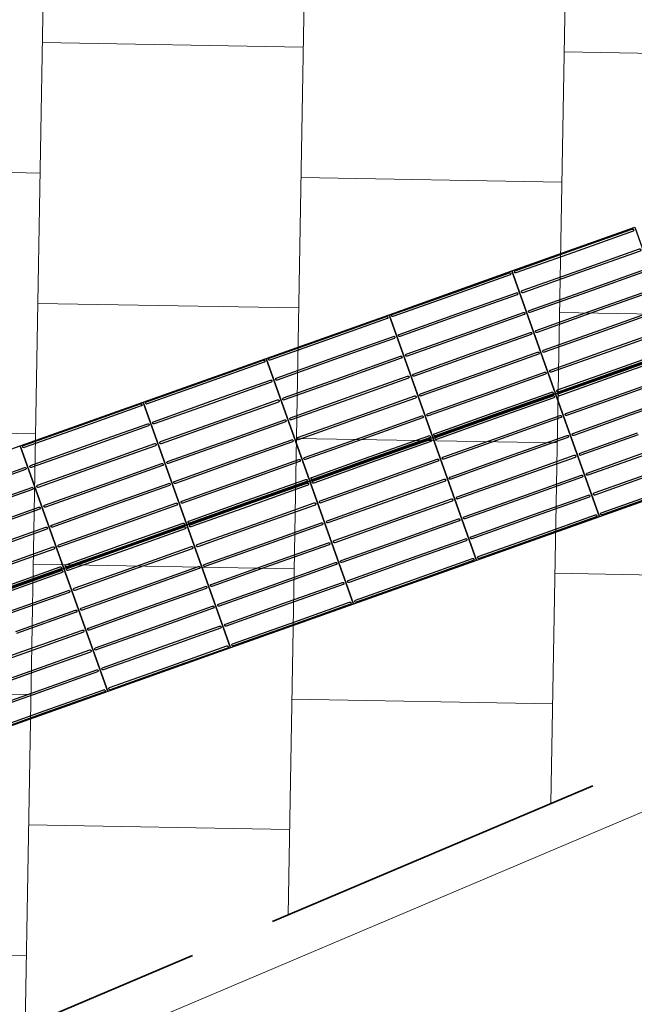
# Model space of a CAD drawing. Header units: metres. Extents: x 196651 to 397723, y 354703 to 710691.
# Tile 173 of 256: x 197879.93 to 197881.34, y 356123.05 to 356125.31. Entities that reach past the tile are written whole.
import ezdxf

# ---------------------------------------------------------------- set-up
doc = ezdxf.new("R2010")
doc.units = ezdxf.units.M
doc.header["$MEASUREMENT"] = 0
doc.linetypes.add('VH-OPSLUITBAND_100X200', pattern=[16, 8, -2, 4, -2])
for name, color, linetype, lineweight in [('N-WE-GR-GRAS_BERM-A', 86, 'Continuous', 5), ('N-WE-VH-KANTOPSLUITING_OPSLUITBAND_100X200-G', 5, 'VH-OPSLUITBAND_100X200', 35), ('N-WE-VH-KANTVERHARDING-G', 1, 'Continuous', 5), ('N-WE-VH-VERHARDING_TEGEL-A', 252, 'Continuous', 5), ('N-WE-VH-VERKEERSTEGEL-GELEIDETEGEL-S', 5, 'Continuous', 25)]:
    doc.layers.add(name, color=color, linetype=linetype, lineweight=lineweight)
doc.layers.add('X-XX-AL-HULPLIJNEN', color=4, linetype='Continuous', lineweight=25, plot=False)

# ---------------------------------------------------------------- blocks, each defined once
blk = doc.blocks.new('*U1817')
at = {"flags": 128}
for points in [[(1.5, 0.3), (1.5, 0.6), (1.8, 0.6), (1.8, 0.3)], [(1.8, 0.3), (1.8, 0.6), (2.1, 0.6), (2.1, 0.3)], [(2.1, 0.3), (2.1, 0.6), (2.4, 0.6), (2.4, 0.3)], [(2.4, 0.3), (2.4, 0.6), (2.7, 0.6), (2.7, 0.3)], [(2.7, 0.3), (2.7, 0.6), (3, 0.6), (3, 0.3)], [(3, 0.3), (3, 0.6), (3.3, 0.6), (3.3, 0.3)], [(1.5, 0), (1.5, 0.3), (1.8, 0.3), (1.8, 0)], [(1.8, 0), (1.8, 0.3), (2.1, 0.3), (2.1, 0)], [(2.1, 0), (2.1, 0.3), (2.4, 0.3), (2.4, 0)], [(2.4, 0), (2.4, 0.3), (2.7, 0.3), (2.7, 0)], [(2.7, 0), (2.7, 0.3), (3, 0.3), (3, 0)], [(3, 0), (3, 0.3), (3.3, 0.3), (3.3, 0)]]:
    blk.add_lwpolyline(points, close=True, dxfattribs=at)
for points in [[(1.8045, 0.5955, -0.414214), (1.807, 0.598), (1.9475, 0.598)], [(1.9475, 0.593), (1.807, 0.593, -0.414214), (1.8045, 0.5955), (1.8045, 0.5955)], [(1.9475, 0.598), (2.093, 0.598, -0.414214), (2.0955, 0.5955), (2.0955, 0.5955, -0.414214), (2.093, 0.593), (1.9475, 0.593)], [(2.1045, 0.5955, -0.414214), (2.107, 0.598), (2.2475, 0.598)], [(2.2475, 0.593), (2.107, 0.593, -0.414214), (2.1045, 0.5955), (2.1045, 0.5955)], [(2.2475, 0.598), (2.393, 0.598, -0.414214), (2.3955, 0.5955), (2.3955, 0.5955, -0.414214), (2.393, 0.593), (2.2475, 0.593)], [(2.4045, 0.5955, -0.414214), (2.407, 0.598), (2.5475, 0.598)], [(2.5475, 0.593), (2.407, 0.593, -0.414214), (2.4045, 0.5955), (2.4045, 0.5955)], [(2.5475, 0.598), (2.693, 0.598, -0.414214), (2.6955, 0.5955), (2.6955, 0.5955, -0.414214), (2.693, 0.593), (2.5475, 0.593)], [(2.7045, 0.5955, -0.414214), (2.707, 0.598), (2.8475, 0.598)], [(2.8475, 0.593), (2.707, 0.593, -0.414214), (2.7045, 0.5955), (2.7045, 0.5955)], [(2.8475, 0.598), (2.993, 0.598, -0.414214), (2.9955, 0.5955), (2.9955, 0.5955, -0.414214), (2.993, 0.593), (2.8475, 0.593)], [(3.0045, 0.5955, -0.414214), (3.007, 0.598), (3.1475, 0.598)], [(3.1475, 0.593), (3.007, 0.593, -0.414214), (3.0045, 0.5955), (3.0045, 0.5955)], [(3.1475, 0.598), (3.293, 0.598, -0.414214), (3.2955, 0.5955), (3.2955, 0.5955, -0.414214), (3.293, 0.593), (3.1475, 0.593)], [(1.6475, 0.5495), (1.793, 0.5495, -0.414214), (1.7955, 0.547), (1.7955, 0.547, -0.414214), (1.793, 0.5445), (1.6475, 0.5445)], [(1.8045, 0.547, -0.414214), (1.807, 0.5495), (1.9475, 0.5495)], [(1.9475, 0.5445), (1.807, 0.5445, -0.414214), (1.8045, 0.547), (1.8045, 0.547)], [(1.9475, 0.5495), (2.093, 0.5495, -0.414214), (2.0955, 0.547), (2.0955, 0.547, -0.414214), (2.093, 0.5445), (1.9475, 0.5445)], [(2.1045, 0.547, -0.414214), (2.107, 0.5495), (2.2475, 0.5495)], [(2.2475, 0.5445), (2.107, 0.5445, -0.414214), (2.1045, 0.547), (2.1045, 0.547)], [(2.2475, 0.5495), (2.393, 0.5495, -0.414214), (2.3955, 0.547), (2.3955, 0.547, -0.414214), (2.393, 0.5445), (2.2475, 0.5445)], [(2.4045, 0.547, -0.414214), (2.407, 0.5495), (2.5475, 0.5495)], [(2.5475, 0.5445), (2.407, 0.5445, -0.414214), (2.4045, 0.547), (2.4045, 0.547)], [(2.5475, 0.5495), (2.693, 0.5495, -0.414214), (2.6955, 0.547), (2.6955, 0.547, -0.414214), (2.693, 0.5445), (2.5475, 0.5445)], [(2.7045, 0.547, -0.414214), (2.707, 0.5495), (2.8475, 0.5495)], [(2.8475, 0.5445), (2.707, 0.5445, -0.414214), (2.7045, 0.547), (2.7045, 0.547)], [(2.8475, 0.5495), (2.993, 0.5495, -0.414214), (2.9955, 0.547), (2.9955, 0.547, -0.414214), (2.993, 0.5445), (2.8475, 0.5445)], [(3.0045, 0.547, -0.414214), (3.007, 0.5495), (3.1475, 0.5495)], [(3.1475, 0.5445), (3.007, 0.5445, -0.414214), (3.0045, 0.547), (3.0045, 0.547)], [(3.1475, 0.5495), (3.293, 0.5495, -0.414214), (3.2955, 0.547), (3.2955, 0.547, -0.414214), (3.293, 0.5445), (3.1475, 0.5445)], [(1.6475, 0.501), (1.793, 0.501, -0.414214), (1.7955, 0.4985), (1.7955, 0.4985, -0.414214), (1.793, 0.496), (1.6475, 0.496)], [(1.8045, 0.4985, -0.414214), (1.807, 0.501), (1.9475, 0.501)], [(1.9475, 0.496), (1.807, 0.496, -0.414214), (1.8045, 0.4985), (1.8045, 0.4985)], [(1.9475, 0.501), (2.093, 0.501, -0.414214), (2.0955, 0.4985), (2.0955, 0.4985, -0.414214), (2.093, 0.496), (1.9475, 0.496)], [(2.1045, 0.4985, -0.414214), (2.107, 0.501), (2.2475, 0.501)], [(2.2475, 0.496), (2.107, 0.496, -0.414214), (2.1045, 0.4985), (2.1045, 0.4985)], [(2.2475, 0.501), (2.393, 0.501, -0.414214), (2.3955, 0.4985), (2.3955, 0.4985, -0.414214), (2.393, 0.496), (2.2475, 0.496)], [(2.4045, 0.4985, -0.414214), (2.407, 0.501), (2.5475, 0.501)], [(2.5475, 0.496), (2.407, 0.496, -0.414214), (2.4045, 0.4985), (2.4045, 0.4985)], [(2.5475, 0.501), (2.693, 0.501, -0.414214), (2.6955, 0.4985), (2.6955, 0.4985, -0.414214), (2.693, 0.496), (2.5475, 0.496)], [(2.7045, 0.4985, -0.414214), (2.707, 0.501), (2.8475, 0.501)], [(2.8475, 0.496), (2.707, 0.496, -0.414214), (2.7045, 0.4985), (2.7045, 0.4985)], [(2.8475, 0.501), (2.993, 0.501, -0.414214), (2.9955, 0.4985), (2.9955, 0.4985, -0.414214), (2.993, 0.496), (2.8475, 0.496)], [(3.0045, 0.4985, -0.414214), (3.007, 0.501), (3.1475, 0.501)], [(3.1475, 0.496), (3.007, 0.496, -0.414214), (3.0045, 0.4985), (3.0045, 0.4985)], [(3.1475, 0.501), (3.293, 0.501, -0.414214), (3.2955, 0.4985), (3.2955, 0.4985, -0.414214), (3.293, 0.496), (3.1475, 0.496)], [(1.6475, 0.4525), (1.793, 0.4525, -0.414214), (1.7955, 0.45), (1.7955, 0.45, -0.414214), (1.793, 0.4475), (1.6475, 0.4475)], [(1.8045, 0.45, -0.414214), (1.807, 0.4525), (1.9475, 0.4525)], [(1.9475, 0.4475), (1.807, 0.4475, -0.414214), (1.8045, 0.45), (1.8045, 0.45)], [(1.9475, 0.4525), (2.093, 0.4525, -0.414214), (2.0955, 0.45), (2.0955, 0.45, -0.414214), (2.093, 0.4475), (1.9475, 0.4475)], [(2.1045, 0.45, -0.414214), (2.107, 0.4525), (2.2475, 0.4525)], [(2.2475, 0.4475), (2.107, 0.4475, -0.414214), (2.1045, 0.45), (2.1045, 0.45)], [(2.2475, 0.4525), (2.393, 0.4525, -0.414214), (2.3955, 0.45), (2.3955, 0.45, -0.414214), (2.393, 0.4475), (2.2475, 0.4475)], [(2.4045, 0.45, -0.414214), (2.407, 0.4525), (2.5475, 0.4525)], [(2.5475, 0.4475), (2.407, 0.4475, -0.414214), (2.4045, 0.45), (2.4045, 0.45)], [(2.5475, 0.4525), (2.693, 0.4525, -0.414214), (2.6955, 0.45), (2.6955, 0.45, -0.414214), (2.693, 0.4475), (2.5475, 0.4475)], [(2.7045, 0.45, -0.414214), (2.707, 0.4525), (2.8475, 0.4525)], [(2.8475, 0.4475), (2.707, 0.4475, -0.414214), (2.7045, 0.45), (2.7045, 0.45)], [(2.8475, 0.4525), (2.993, 0.4525, -0.414214), (2.9955, 0.45), (2.9955, 0.45, -0.414214), (2.993, 0.4475), (2.8475, 0.4475)], [(3.0045, 0.45, -0.414214), (3.007, 0.4525), (3.1475, 0.4525)], [(3.1475, 0.4475), (3.007, 0.4475, -0.414214), (3.0045, 0.45), (3.0045, 0.45)], [(3.1475, 0.4525), (3.293, 0.4525, -0.414214), (3.2955, 0.45), (3.2955, 0.45, -0.414214), (3.293, 0.4475), (3.1475, 0.4475)], [(1.6475, 0.404), (1.793, 0.404, -0.414214), (1.7955, 0.4015), (1.7955, 0.4015, -0.414214), (1.793, 0.399), (1.6475, 0.399)], [(1.8045, 0.4015, -0.414214), (1.807, 0.404), (1.9475, 0.404)], [(1.9475, 0.399), (1.807, 0.399, -0.414214), (1.8045, 0.4015), (1.8045, 0.4015)], [(1.9475, 0.404), (2.093, 0.404, -0.414214), (2.0955, 0.4015), (2.0955, 0.4015, -0.414214), (2.093, 0.399), (1.9475, 0.399)], [(2.1045, 0.4015, -0.414214), (2.107, 0.404), (2.2475, 0.404)], [(2.2475, 0.399), (2.107, 0.399, -0.414214), (2.1045, 0.4015), (2.1045, 0.4015)], [(2.2475, 0.404), (2.393, 0.404, -0.414214), (2.3955, 0.4015), (2.3955, 0.4015, -0.414214), (2.393, 0.399), (2.2475, 0.399)], [(2.4045, 0.4015, -0.414214), (2.407, 0.404), (2.5475, 0.404)], [(2.5475, 0.399), (2.407, 0.399, -0.414214), (2.4045, 0.4015), (2.4045, 0.4015)], [(2.5475, 0.404), (2.693, 0.404, -0.414214), (2.6955, 0.4015), (2.6955, 0.4015, -0.414214), (2.693, 0.399), (2.5475, 0.399)], [(2.7045, 0.4015, -0.414214), (2.707, 0.404), (2.8475, 0.404)], [(2.8475, 0.399), (2.707, 0.399, -0.414214), (2.7045, 0.4015), (2.7045, 0.4015)], [(2.8475, 0.404), (2.993, 0.404, -0.414214), (2.9955, 0.4015), (2.9955, 0.4015, -0.414214), (2.993, 0.399), (2.8475, 0.399)], [(3.0045, 0.4015, -0.414214), (3.007, 0.404), (3.1475, 0.404)], [(3.1475, 0.399), (3.007, 0.399, -0.414214), (3.0045, 0.4015), (3.0045, 0.4015)], [(3.1475, 0.404), (3.293, 0.404, -0.414214), (3.2955, 0.4015), (3.2955, 0.4015, -0.414214), (3.293, 0.399), (3.1475, 0.399)], [(1.6475, 0.3555), (1.793, 0.3555, -0.414214), (1.7955, 0.353), (1.7955, 0.353, -0.414214), (1.793, 0.3505), (1.6475, 0.3505)], [(1.8045, 0.353, -0.414214), (1.807, 0.3555), (1.9475, 0.3555)], [(1.9475, 0.3505), (1.807, 0.3505, -0.414214), (1.8045, 0.353), (1.8045, 0.353)], [(1.9475, 0.3555), (2.093, 0.3555, -0.414214), (2.0955, 0.353), (2.0955, 0.353, -0.414214), (2.093, 0.3505), (1.9475, 0.3505)], [(2.1045, 0.353, -0.414214), (2.107, 0.3555), (2.2475, 0.3555)], [(2.2475, 0.3505), (2.107, 0.3505, -0.414214), (2.1045, 0.353), (2.1045, 0.353)], [(2.2475, 0.3555), (2.393, 0.3555, -0.414214), (2.3955, 0.353), (2.3955, 0.353, -0.414214), (2.393, 0.3505), (2.2475, 0.3505)], [(2.4045, 0.353, -0.414214), (2.407, 0.3555), (2.5475, 0.3555)], [(2.5475, 0.3505), (2.407, 0.3505, -0.414214), (2.4045, 0.353), (2.4045, 0.353)], [(2.5475, 0.3555), (2.693, 0.3555, -0.414214), (2.6955, 0.353), (2.6955, 0.353, -0.414214), (2.693, 0.3505), (2.5475, 0.3505)], [(2.7045, 0.353, -0.414214), (2.707, 0.3555), (2.8475, 0.3555)], [(2.8475, 0.3505), (2.707, 0.3505, -0.414214), (2.7045, 0.353), (2.7045, 0.353)], [(2.8475, 0.3555), (2.993, 0.3555, -0.414214), (2.9955, 0.353), (2.9955, 0.353, -0.414214), (2.993, 0.3505), (2.8475, 0.3505)], [(3.0045, 0.353, -0.414214), (3.007, 0.3555), (3.1475, 0.3555)], [(3.1475, 0.3505), (3.007, 0.3505, -0.414214), (3.0045, 0.353), (3.0045, 0.353)], [(3.1475, 0.3555), (3.293, 0.3555, -0.414214), (3.2955, 0.353), (3.2955, 0.353, -0.414214), (3.293, 0.3505), (3.1475, 0.3505)], [(1.6475, 0.307), (1.793, 0.307, -0.414214), (1.7955, 0.3045), (1.7955, 0.3045, -0.414214), (1.793, 0.302), (1.6475, 0.302)], [(1.6475, 0.298), (1.793, 0.298, -0.414214), (1.7955, 0.2955), (1.7955, 0.2955, -0.414214), (1.793, 0.293), (1.6475, 0.293)], [(1.8045, 0.3045, -0.414214), (1.807, 0.307), (1.9475, 0.307)], [(1.9475, 0.302), (1.807, 0.302, -0.414214), (1.8045, 0.3045), (1.8045, 0.3045)], [(1.8045, 0.2955, -0.414214), (1.807, 0.298), (1.9475, 0.298)], [(1.9475, 0.293), (1.807, 0.293, -0.414214), (1.8045, 0.2955), (1.8045, 0.2955)], [(1.9475, 0.307), (2.093, 0.307, -0.414214), (2.0955, 0.3045), (2.0955, 0.3045, -0.414214), (2.093, 0.302), (1.9475, 0.302)], [(1.9475, 0.298), (2.093, 0.298, -0.414214), (2.0955, 0.2955), (2.0955, 0.2955, -0.414214), (2.093, 0.293), (1.9475, 0.293)], [(2.1045, 0.3045, -0.414214), (2.107, 0.307), (2.2475, 0.307)], [(2.2475, 0.302), (2.107, 0.302, -0.414214), (2.1045, 0.3045), (2.1045, 0.3045)], [(2.1045, 0.2955, -0.414214), (2.107, 0.298), (2.2475, 0.298)], [(2.2475, 0.293), (2.107, 0.293, -0.414214), (2.1045, 0.2955), (2.1045, 0.2955)], [(2.2475, 0.307), (2.393, 0.307, -0.414214), (2.3955, 0.3045), (2.3955, 0.3045, -0.414214), (2.393, 0.302), (2.2475, 0.302)], [(2.2475, 0.298), (2.393, 0.298, -0.414214), (2.3955, 0.2955), (2.3955, 0.2955, -0.414214), (2.393, 0.293), (2.2475, 0.293)], [(2.4045, 0.3045, -0.414214), (2.407, 0.307), (2.5475, 0.307)], [(2.5475, 0.302), (2.407, 0.302, -0.414214), (2.4045, 0.3045), (2.4045, 0.3045)], [(2.4045, 0.2955, -0.414214), (2.407, 0.298), (2.5475, 0.298)], [(2.5475, 0.293), (2.407, 0.293, -0.414214), (2.4045, 0.2955), (2.4045, 0.2955)], [(2.5475, 0.307), (2.693, 0.307, -0.414214), (2.6955, 0.3045), (2.6955, 0.3045, -0.414214), (2.693, 0.302), (2.5475, 0.302)], [(2.5475, 0.298), (2.693, 0.298, -0.414214), (2.6955, 0.2955), (2.6955, 0.2955, -0.414214), (2.693, 0.293), (2.5475, 0.293)], [(2.7045, 0.3045, -0.414214), (2.707, 0.307), (2.8475, 0.307)], [(2.8475, 0.302), (2.707, 0.302, -0.414214), (2.7045, 0.3045), (2.7045, 0.3045)], [(2.7045, 0.2955, -0.414214), (2.707, 0.298), (2.8475, 0.298)], [(2.8475, 0.293), (2.707, 0.293, -0.414214), (2.7045, 0.2955), (2.7045, 0.2955)], [(2.8475, 0.307), (2.993, 0.307, -0.414214), (2.9955, 0.3045), (2.9955, 0.3045, -0.414214), (2.993, 0.302), (2.8475, 0.302)], [(2.8475, 0.298), (2.993, 0.298, -0.414214), (2.9955, 0.2955), (2.9955, 0.2955, -0.414214), (2.993, 0.293), (2.8475, 0.293)], [(3.0045, 0.3045, -0.414214), (3.007, 0.307), (3.1475, 0.307)], [(3.1475, 0.302), (3.007, 0.302, -0.414214), (3.0045, 0.3045), (3.0045, 0.3045)], [(3.0045, 0.2955, -0.414214), (3.007, 0.298), (3.1475, 0.298)], [(3.1475, 0.293), (3.007, 0.293, -0.414214), (3.0045, 0.2955), (3.0045, 0.2955)], [(3.1475, 0.307), (3.293, 0.307, -0.414214), (3.2955, 0.3045), (3.2955, 0.3045, -0.414214), (3.293, 0.302), (3.1475, 0.302)], [(3.1475, 0.298), (3.293, 0.298, -0.414214), (3.2955, 0.2955), (3.2955, 0.2955, -0.414214), (3.293, 0.293), (3.1475, 0.293)], [(1.6475, 0.2495), (1.793, 0.2495, -0.414214), (1.7955, 0.247), (1.7955, 0.247, -0.414214), (1.793, 0.2445), (1.6475, 0.2445)], [(1.8045, 0.247, -0.414214), (1.807, 0.2495), (1.9475, 0.2495)], [(1.9475, 0.2495), (2.093, 0.2495, -0.414214), (2.0955, 0.247), (2.0955, 0.247, -0.414214), (2.093, 0.2445), (1.9475, 0.2445)], [(2.1045, 0.247, -0.414214), (2.107, 0.2495), (2.2475, 0.2495)], [(2.2475, 0.2495), (2.393, 0.2495, -0.414214), (2.3955, 0.247), (2.3955, 0.247, -0.414214), (2.393, 0.2445), (2.2475, 0.2445)], [(2.4045, 0.247, -0.414214), (2.407, 0.2495), (2.5475, 0.2495)], [(2.5475, 0.2495), (2.693, 0.2495, -0.414214), (2.6955, 0.247), (2.6955, 0.247, -0.414214), (2.693, 0.2445), (2.5475, 0.2445)], [(2.7045, 0.247, -0.414214), (2.707, 0.2495), (2.8475, 0.2495)], [(2.8475, 0.2495), (2.993, 0.2495, -0.414214), (2.9955, 0.247), (2.9955, 0.247, -0.414214), (2.993, 0.2445), (2.8475, 0.2445)], [(3.0045, 0.247, -0.414214), (3.007, 0.2495), (3.1475, 0.2495)], [(3.1475, 0.2495), (3.293, 0.2495, -0.414214), (3.2955, 0.247), (3.2955, 0.247, -0.414214), (3.293, 0.2445), (3.1475, 0.2445)], [(1.9475, 0.2445), (1.807, 0.2445, -0.414214), (1.8045, 0.247), (1.8045, 0.247)], [(2.2475, 0.2445), (2.107, 0.2445, -0.414214), (2.1045, 0.247), (2.1045, 0.247)], [(2.5475, 0.2445), (2.407, 0.2445, -0.414214), (2.4045, 0.247), (2.4045, 0.247)], [(2.8475, 0.2445), (2.707, 0.2445, -0.414214), (2.7045, 0.247), (2.7045, 0.247)], [(3.1475, 0.2445), (3.007, 0.2445, -0.414214), (3.0045, 0.247), (3.0045, 0.247)], [(1.6475, 0.201), (1.793, 0.201, -0.414214), (1.7955, 0.1985), (1.7955, 0.1985, -0.414214), (1.793, 0.196), (1.6475, 0.196)], [(1.8045, 0.1985, -0.414214), (1.807, 0.201), (1.9475, 0.201)], [(1.9475, 0.196), (1.807, 0.196, -0.414214), (1.8045, 0.1985), (1.8045, 0.1985)], [(1.9475, 0.201), (2.093, 0.201, -0.414214), (2.0955, 0.1985), (2.0955, 0.1985, -0.414214), (2.093, 0.196), (1.9475, 0.196)], [(2.1045, 0.1985, -0.414214), (2.107, 0.201), (2.2475, 0.201)], [(2.2475, 0.196), (2.107, 0.196, -0.414214), (2.1045, 0.1985), (2.1045, 0.1985)], [(2.2475, 0.201), (2.393, 0.201, -0.414214), (2.3955, 0.1985), (2.3955, 0.1985, -0.414214), (2.393, 0.196), (2.2475, 0.196)], [(2.4045, 0.1985, -0.414214), (2.407, 0.201), (2.5475, 0.201)], [(2.5475, 0.196), (2.407, 0.196, -0.414214), (2.4045, 0.1985), (2.4045, 0.1985)], [(2.5475, 0.201), (2.693, 0.201, -0.414214), (2.6955, 0.1985), (2.6955, 0.1985, -0.414214), (2.693, 0.196), (2.5475, 0.196)], [(2.7045, 0.1985, -0.414214), (2.707, 0.201), (2.8475, 0.201)], [(2.8475, 0.196), (2.707, 0.196, -0.414214), (2.7045, 0.1985), (2.7045, 0.1985)], [(2.8475, 0.201), (2.993, 0.201, -0.414214), (2.9955, 0.1985), (2.9955, 0.1985, -0.414214), (2.993, 0.196), (2.8475, 0.196)], [(3.0045, 0.1985, -0.414214), (3.007, 0.201), (3.1475, 0.201)], [(3.1475, 0.196), (3.007, 0.196, -0.414214), (3.0045, 0.1985), (3.0045, 0.1985)], [(3.1475, 0.201), (3.293, 0.201, -0.414214), (3.2955, 0.1985), (3.2955, 0.1985, -0.414214), (3.293, 0.196), (3.1475, 0.196)], [(1.5045, 0.15, -0.414214), (1.507, 0.1525), (1.6475, 0.1525)], [(1.6475, 0.1475), (1.507, 0.1475, -0.414214), (1.5045, 0.15), (1.5045, 0.15)], [(1.6475, 0.1525), (1.793, 0.1525, -0.414214), (1.7955, 0.15), (1.7955, 0.15, -0.414214), (1.793, 0.1475), (1.6475, 0.1475)], [(1.8045, 0.15, -0.414214), (1.807, 0.1525), (1.9475, 0.1525)], [(1.9475, 0.1475), (1.807, 0.1475, -0.414214), (1.8045, 0.15), (1.8045, 0.15)], [(1.9475, 0.1525), (2.093, 0.1525, -0.414214), (2.0955, 0.15), (2.0955, 0.15, -0.414214), (2.093, 0.1475), (1.9475, 0.1475)], [(2.1045, 0.15, -0.414214), (2.107, 0.1525), (2.2475, 0.1525)], [(2.2475, 0.1475), (2.107, 0.1475, -0.414214), (2.1045, 0.15), (2.1045, 0.15)], [(2.2475, 0.1525), (2.393, 0.1525, -0.414214), (2.3955, 0.15), (2.3955, 0.15, -0.414214), (2.393, 0.1475), (2.2475, 0.1475)], [(2.4045, 0.15, -0.414214), (2.407, 0.1525), (2.5475, 0.1525)], [(2.5475, 0.1475), (2.407, 0.1475, -0.414214), (2.4045, 0.15), (2.4045, 0.15)], [(2.5475, 0.1525), (2.693, 0.1525, -0.414214), (2.6955, 0.15), (2.6955, 0.15, -0.414214), (2.693, 0.1475), (2.5475, 0.1475)], [(2.7045, 0.15, -0.414214), (2.707, 0.1525), (2.8475, 0.1525)], [(2.8475, 0.1475), (2.707, 0.1475, -0.414214), (2.7045, 0.15), (2.7045, 0.15)], [(2.8475, 0.1525), (2.993, 0.1525, -0.414214), (2.9955, 0.15), (2.9955, 0.15, -0.414214), (2.993, 0.1475), (2.8475, 0.1475)], [(3.0045, 0.15, -0.414214), (3.007, 0.1525), (3.1475, 0.1525)], [(3.1475, 0.1475), (3.007, 0.1475, -0.414214), (3.0045, 0.15), (3.0045, 0.15)], [(1.5045, 0.1015, -0.414214), (1.507, 0.104), (1.6475, 0.104)], [(1.6475, 0.099), (1.507, 0.099, -0.414214), (1.5045, 0.1015), (1.5045, 0.1015)], [(1.6475, 0.104), (1.793, 0.104, -0.414214), (1.7955, 0.1015), (1.7955, 0.1015, -0.414214), (1.793, 0.099), (1.6475, 0.099)], [(1.8045, 0.1015, -0.414214), (1.807, 0.104), (1.9475, 0.104)], [(1.9475, 0.099), (1.807, 0.099, -0.414214), (1.8045, 0.1015), (1.8045, 0.1015)], [(1.9475, 0.104), (2.093, 0.104, -0.414214), (2.0955, 0.1015), (2.0955, 0.1015, -0.414214), (2.093, 0.099), (1.9475, 0.099)], [(2.1045, 0.1015, -0.414214), (2.107, 0.104), (2.2475, 0.104)], [(2.2475, 0.099), (2.107, 0.099, -0.414214), (2.1045, 0.1015), (2.1045, 0.1015)], [(2.2475, 0.104), (2.393, 0.104, -0.414214), (2.3955, 0.1015), (2.3955, 0.1015, -0.414214), (2.393, 0.099), (2.2475, 0.099)], [(2.4045, 0.1015, -0.414214), (2.407, 0.104), (2.5475, 0.104)], [(2.5475, 0.099), (2.407, 0.099, -0.414214), (2.4045, 0.1015), (2.4045, 0.1015)], [(2.5475, 0.104), (2.693, 0.104, -0.414214), (2.6955, 0.1015), (2.6955, 0.1015, -0.414214), (2.693, 0.099), (2.5475, 0.099)], [(2.7045, 0.1015, -0.414214), (2.707, 0.104), (2.8475, 0.104)], [(2.8475, 0.099), (2.707, 0.099, -0.414214), (2.7045, 0.1015), (2.7045, 0.1015)], [(2.8475, 0.104), (2.993, 0.104, -0.414214), (2.9955, 0.1015), (2.9955, 0.1015, -0.414214), (2.993, 0.099), (2.8475, 0.099)], [(3.0045, 0.1015, -0.414214), (3.007, 0.104), (3.1475, 0.104)], [(3.1475, 0.099), (3.007, 0.099, -0.414214), (3.0045, 0.1015), (3.0045, 0.1015)], [(1.5045, 0.053, -0.414214), (1.507, 0.0555), (1.6475, 0.0555)], [(1.6475, 0.0505), (1.507, 0.0505, -0.414214), (1.5045, 0.053), (1.5045, 0.053)], [(1.6475, 0.0555), (1.793, 0.0555, -0.414214), (1.7955, 0.053), (1.7955, 0.053, -0.414214), (1.793, 0.0505), (1.6475, 0.0505)], [(1.8045, 0.053, -0.414214), (1.807, 0.0555), (1.9475, 0.0555)], [(1.9475, 0.0505), (1.807, 0.0505, -0.414214), (1.8045, 0.053), (1.8045, 0.053)], [(1.9475, 0.0555), (2.093, 0.0555, -0.414214), (2.0955, 0.053), (2.0955, 0.053, -0.414214), (2.093, 0.0505), (1.9475, 0.0505)], [(2.1045, 0.053, -0.414214), (2.107, 0.0555), (2.2475, 0.0555)], [(2.2475, 0.0505), (2.107, 0.0505, -0.414214), (2.1045, 0.053), (2.1045, 0.053)], [(2.2475, 0.0555), (2.393, 0.0555, -0.414214), (2.3955, 0.053), (2.3955, 0.053, -0.414214), (2.393, 0.0505), (2.2475, 0.0505)], [(2.4045, 0.053, -0.414214), (2.407, 0.0555), (2.5475, 0.0555)], [(2.5475, 0.0505), (2.407, 0.0505, -0.414214), (2.4045, 0.053), (2.4045, 0.053)], [(2.5475, 0.0555), (2.693, 0.0555, -0.414214), (2.6955, 0.053), (2.6955, 0.053, -0.414214), (2.693, 0.0505), (2.5475, 0.0505)], [(2.7045, 0.053, -0.414214), (2.707, 0.0555), (2.8475, 0.0555)], [(2.8475, 0.0505), (2.707, 0.0505, -0.414214), (2.7045, 0.053), (2.7045, 0.053)], [(2.8475, 0.0555), (2.993, 0.0555, -0.414214), (2.9955, 0.053), (2.9955, 0.053, -0.414214), (2.993, 0.0505), (2.8475, 0.0505)], [(3.0045, 0.053, -0.414214), (3.007, 0.0555), (3.1475, 0.0555)], [(3.1475, 0.0505), (3.007, 0.0505, -0.414214), (3.0045, 0.053), (3.0045, 0.053)], [(1.5045, 0.0045, -0.414214), (1.507, 0.007), (1.6475, 0.007)], [(1.6475, 0.002), (1.507, 0.002, -0.414214), (1.5045, 0.0045), (1.5045, 0.0045)], [(1.6475, 0.007), (1.793, 0.007, -0.414214), (1.7955, 0.0045), (1.7955, 0.0045, -0.414214), (1.793, 0.002), (1.6475, 0.002)], [(1.8045, 0.0045, -0.414214), (1.807, 0.007), (1.9475, 0.007)], [(1.9475, 0.002), (1.807, 0.002, -0.414214), (1.8045, 0.0045), (1.8045, 0.0045)], [(1.9475, 0.007), (2.093, 0.007, -0.414214), (2.0955, 0.0045), (2.0955, 0.0045, -0.414214), (2.093, 0.002), (1.9475, 0.002)], [(2.1045, 0.0045, -0.414214), (2.107, 0.007), (2.2475, 0.007)], [(2.2475, 0.002), (2.107, 0.002, -0.414214), (2.1045, 0.0045), (2.1045, 0.0045)], [(2.2475, 0.007), (2.393, 0.007, -0.414214), (2.3955, 0.0045), (2.3955, 0.0045, -0.414214), (2.393, 0.002), (2.2475, 0.002)], [(2.4045, 0.0045, -0.414214), (2.407, 0.007), (2.5475, 0.007)], [(2.5475, 0.002), (2.407, 0.002, -0.414214), (2.4045, 0.0045), (2.4045, 0.0045)], [(2.5475, 0.007), (2.693, 0.007, -0.414214), (2.6955, 0.0045), (2.6955, 0.0045, -0.414214), (2.693, 0.002), (2.5475, 0.002)], [(2.7045, 0.0045, -0.414214), (2.707, 0.007), (2.8475, 0.007)], [(2.8475, 0.002), (2.707, 0.002, -0.414214), (2.7045, 0.0045), (2.7045, 0.0045)], [(2.8475, 0.007), (2.993, 0.007, -0.414214), (2.9955, 0.0045), (2.9955, 0.0045, -0.414214), (2.993, 0.002), (2.8475, 0.002)], [(3.0045, 0.0045, -0.414214), (3.007, 0.007), (3.1475, 0.007)], [(3.1475, 0.002), (3.007, 0.002, -0.414214), (3.0045, 0.0045), (3.0045, 0.0045)]]:
    blk.add_lwpolyline(points, format="xyb", dxfattribs=at)

msp = doc.modelspace()

# ---------------------------------------------------------------- hatches: boundary and pattern name
at = {"layer": 'N-WE-GR-GRAS_BERM-A'}
h = msp.add_hatch(dxfattribs=at)
h.set_pattern_fill('AGR-GRAS_01', color=256, scale=0.04, pattern_type=2)
h.set_pattern_definition([(0, (0, 0), (1, 1), [0.12, -0.8]), (45, (0.4, 0.2), (-0.113137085, 1.8667619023), [0.12, -0.8]), (30, (0.08, 0.12), (0.2274613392, 1.2860254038), [0.12, -0.8]), (15, (0.32, 0.48), (0.3856270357, 0.724494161), [0.12, -0.8]), (135, (0.16, 2), (-0.02828427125, -0.6505382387), [0.12, -0.8]), (150, (1.2, 0.4), (0.2156921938, -0.5864101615), [0.12, -0.8]), (165, (0.24, 0.04), (0.1434520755, -0.7010146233), [0.12, -0.8]), (85, (0.4, 0.4), (-0.8726773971, 1.0400164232), [0.12, -0.8]), (100, (0, 0), (-1.1121176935, 0.7787131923), [0.12, -0.8])])
h.paths.add_polyline_path([(198023.6749, 356118.823), (197974.173, 356123.5888), (197950.023, 356126.2133), (197937.6371, 356127.3175), (197884.3105, 356133.1121, 0.003613), (197882.7603, 356133.2692, 0.318684), (197874.9417, 356128.7589), (197875.8957, 356128.7854, 0.015836), (197877.1537, 356128.8603), (197885.7745, 356129.6479, -0.026297), (197888.621, 356129.7576), (197906.3767, 356129.5081, -0.005309), (197908.5761, 356129.4538), (197908.5768, 356129.4738), (197909.576, 356129.4337), (197909.576, 356129.4337, -0.015826), (197916.1145, 356128.9319), (197936.6466, 356126.7009, 0.004591), (197938.4716, 356126.5195), (197950.5454, 356125.4314), (197951.5414, 356125.3417), (197955.5955, 356124.9763, -0.004591), (197957.4888, 356124.7881), (197996.2079, 356120.5808), (197997.1999, 356120.4529, -0.008349), (198000.6325, 356120.0218), (198012.8414, 356118.281), (198022.1105, 356116.9593), (198022.1239, 356117.0584), (198023.1139, 356116.9173), (198023.5099, 356116.8608)])
at = {"layer": 'N-WE-VH-VERHARDING_TEGEL-A'}
h = msp.add_hatch(dxfattribs=at)
h.set_pattern_fill('AVH-TEGEL_300X300_HALFST', color=256, scale=2, angle=359, style=0, pattern_type=2)
h.set_pattern_definition([(359, (0, 0), (0.60514433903, 0.28948286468), [0.6, -0.6]), (89, (0, 0), (-0.5999086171, 0.0104714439), [])])
edge = h.paths.add_edge_path()
edge.add_arc((197880.6579, 355755.7269), 365.5786, 90.891817, 90.956306)
edge.add_line((197874.5564, 356121.2546), (197874.282, 356124.5527))
edge.add_arc((197882.0552, 356125.1994), 7.8, 181.31386, 184.75573, ccw=False)
edge.add_line((197874.2572, 356125.0206), (197874.9967, 356125.0411))
edge.add_arc((197875.1551, 356148.6606), 23.62, 269.61577, 275.22024)
edge.add_line((197877.3042, 356125.1385), (197882.3391, 356125.5985))
edge.add_line((197882.3391, 356125.5985), (197882.3167, 356124.0023))
edge.add_line((197882.3167, 356124.0023), (197875.8737, 356121.27))
edge.add_arc((197875.1551, 356148.6606), 27.4, 269.60838, 271.50279, ccw=False)

# ---------------------------------------------------------------- linework, layer by layer
at = {"layer": 'N-WE-VH-KANTOPSLUITING_OPSLUITBAND_100X200-G', "ltscale": 0.1, "flags": 128}
msp.add_lwpolyline([(198034.5989, 356086.5253), (198034.4827, 356100.665), (198027.9784, 356109.2418), (198006.2132, 356114.0216), (197918.7252, 356123.5283, 0.02355), (197909.4876, 356124.0938), (197887.8781, 356124.3975), (197882.3405, 356124.0124), (197875.8737, 356121.27, -0.008266), (197874.9679, 356121.2612, 0.000281), (197874.5564, 356121.2546, 0.000281)], format="xyb", dxfattribs=at)
at = {"layer": 'N-WE-VH-KANTVERHARDING-G', "flags": 128}
msp.add_lwpolyline([(198006.1971, 356113.9228), (197918.7144, 356123.4289, 0.02355), (197909.4862, 356123.9938), (197887.8809, 356124.2975), (197882.3641, 356123.9138), (197875.8953, 356121.1705)], format="xyb", dxfattribs=at)
at = {"layer": 'X-XX-AL-HULPLIJNEN'}
msp.add_circle((197870.338, 356126.8619), 23.7589, dxfattribs=at)

# ---------------------------------------------------------------- block references
at = {"layer": 'N-WE-VH-VERKEERSTEGEL-GELEIDETEGEL-S', "rotation": 19.5798167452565}
msp.add_blockref('*U1817', (197878.4357, 356123.1622), dxfattribs=at)

doc.saveas('drawing.dxf')
